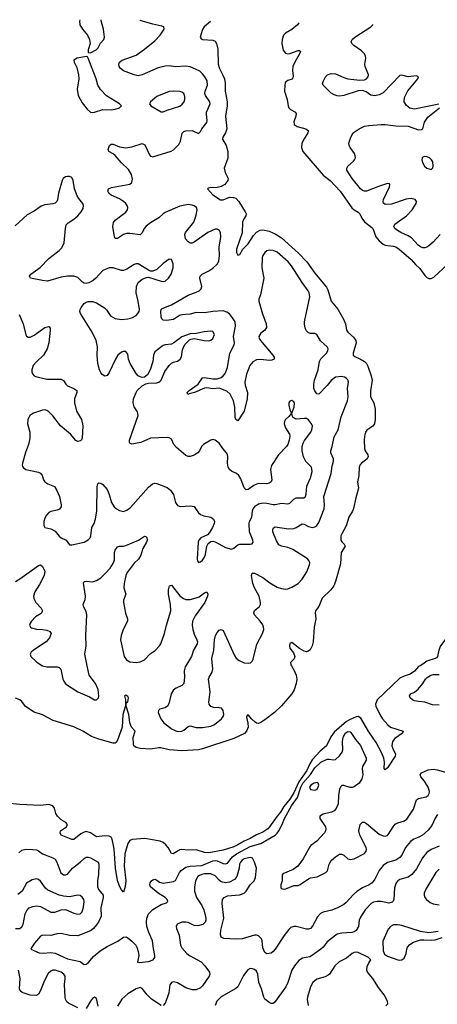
# Model space of a CAD drawing. Header units: inches. Extents: x 1308439 to 1441336, y 959892 to 1036309.
# Tile 46 of 167: x 1315369 to 1319391, y 1026740 to 1036220. Entities that reach past the tile are written whole.
import ezdxf

# ---------------------------------------------------------------- set-up
doc = ezdxf.new("R2010")
doc.units = ezdxf.units.IN
doc.header["$MEASUREMENT"] = 0
doc.layers.add('B3012', color=7, linetype='Continuous')
doc.layers.add('B3013', color=7, linetype='Continuous')

msp = doc.modelspace()

# ---------------------------------------------------------------- linework, layer by layer
at = {"layer": 'B3012', "color": 6}
for points, elevation in [([(1319224.1, 1030000), (1319208.5, 1029991.5), (1319170, 1029947.1), (1319130, 1029917.3), (1319070, 1029899.9), (1319030, 1029881.2), (1318811.1, 1029670), (1318796.6, 1029630), (1318797.9, 1029610), (1318835.7, 1029530), (1318861.7, 1029490), (1318914.1, 1029430), (1318939, 1029410), (1319060.7, 1029370), (1319054.3, 1029350), (1318980.4, 1029299.6), (1318958.3, 1029270), (1318952.9, 1029230), (1318961.6, 1029201.6), (1318987.8, 1029150), (1318983.4, 1029130), (1318910, 1029015.4), (1318890, 1028997.7), (1318877.7, 1029010), (1318883.3, 1029070), (1318874.9, 1029110), (1318857.8, 1029157.8), (1318801.9, 1029261.9), (1318730, 1029364.8), (1318654.9, 1029494.9), (1318630, 1029511.7), (1318610, 1029508), (1318550, 1029482.8), (1318517.6, 1029462.4), (1318398.5, 1029361.5), (1318366.2, 1029313.8), (1318324.5, 1029230), (1318263.1, 1029176.9), (1318186.9, 1029093.1), (1318163.6, 1029056.4), (1318134.7, 1028990), (1318058.4, 1028881.6), (1318010, 1028777.5), (1317970, 1028714.1), (1317914.2, 1028645.8), (1317879.4, 1028590), (1317847.1, 1028552.9), (1317776, 1028450), (1317757.9, 1028430), (1317710, 1028397.5), (1317648.2, 1028371.8), (1317590, 1028335.8), (1317530, 1028311), (1317470, 1028274.9), (1317430, 1028257.2), (1317330, 1028224.7), (1317190, 1028198.1), (1317150, 1028201.7), (1317070, 1028227.9), (1316990, 1028223), (1316930, 1028231.3), (1316910, 1028227.5), (1316848.6, 1028188.6), (1316830, 1028193.3), (1316798.6, 1028250), (1316777.1, 1028277.1), (1316750, 1028297.6), (1316721.5, 1028310), (1316575.7, 1028335.7), (1316453.5, 1028326.5), (1316430, 1028317.8), (1316410, 1028287.4), (1316382.6, 1028190), (1316376.4, 1028070), (1316391.9, 1027928.1), (1316385.9, 1027874.1), (1316370, 1027819.6), (1316350, 1027843.2), (1316330, 1027878.6), (1316310, 1027932.9), (1316292.5, 1028052.5), (1316278.3, 1028238.3), (1316259.7, 1028330), (1316248.7, 1028348.7), (1316230, 1028358.2), (1316190, 1028362.5), (1316110, 1028353), (1316050, 1028392), (1316010, 1028402.9), (1315990, 1028398.1), (1315958.8, 1028381.2), (1315890, 1028328.4), (1315870, 1028327.4), (1315850, 1028335.5), (1315769.6, 1028370), (1315760.5, 1028390), (1315763.4, 1028410), (1315819.8, 1028450), (1315829, 1028470), (1315812.9, 1028490), (1315770, 1028517.8), (1315731.8, 1028551.8), (1315717, 1028577), (1315703.7, 1028630), (1315687, 1028650), (1315650, 1028662.7), (1315570, 1028654.3), (1315370, 1028662.8), (1315210, 1028680.6)], 2500), ([(1317986, 1030000), (1318013.3, 1029953.3), (1318031.4, 1029910), (1318036.5, 1029870), (1318031.3, 1029830), (1318011.4, 1029768.6), (1317990, 1029727.9), (1317890, 1029614.5), (1317822.5, 1029550), (1317730, 1029479.4), (1317690, 1029452.7), (1317670, 1029444.9), (1317650, 1029447), (1317635.5, 1029455.5), (1317604.4, 1029484.4), (1317570, 1029526.4), (1317558.9, 1029521.1), (1317554.4, 1029505.6), (1317566.8, 1029446.8), (1317568.2, 1029410), (1317554.7, 1029370), (1317532.4, 1029347.6), (1317430, 1029297.9), (1317130, 1029198.6), (1317090, 1029190.7), (1316930, 1029179.7), (1316810, 1029189.4), (1316729, 1029209), (1316710, 1029210), (1316630, 1029197), (1316530, 1029203), (1316490, 1029212.3), (1316469, 1029229), (1316463.6, 1029243.6), (1316462.3, 1029310), (1316480.3, 1029370), (1316447.2, 1029410), (1316430.4, 1029450), (1316421.2, 1029530), (1316395, 1029610), (1316395.9, 1029644.1), (1316410, 1029651.8), (1316416.8, 1029690), (1316410, 1029702.3), (1316390, 1029717.8), (1316379.1, 1029710), (1316388, 1029670), (1316387, 1029613), (1316362.6, 1029530), (1316355.3, 1029410), (1316310, 1029283), (1316298.1, 1029261.9), (1316290, 1029253.9), (1316270, 1029253.1), (1316130, 1029293.3), (1316059.3, 1029319.3), (1315976.3, 1029370), (1315890, 1029412.5), (1315691.4, 1029471.4), (1315587.3, 1029527.3), (1315510, 1029552.3), (1315426.4, 1029606.4), (1315390, 1029656.8), (1315370, 1029672.7), (1315329.2, 1029689.2)], 2500), ([(1315589, 1030000), (1315590, 1029999.4), (1315630, 1029989.1), (1315730, 1029988.5), (1315750, 1029984.1), (1315766.2, 1029966.2), (1315785.1, 1029870), (1315793.1, 1029850), (1315810, 1029827.2), (1315928, 1029748), (1316041.1, 1029701.1), (1316090, 1029672.7), (1316110, 1029670.1), (1316128.1, 1029690), (1316132.2, 1029707.8), (1316125.2, 1029770), (1316099.1, 1029830), (1316039.6, 1029910), (1316019.9, 1030000)], 2600), ([(1316968, 1030000), (1316961.9, 1029990), (1316954.2, 1029950), (1316956.7, 1029890), (1316949, 1029830), (1316931.8, 1029808.2), (1316875.6, 1029784.4), (1316850, 1029766.6), (1316826.5, 1029730), (1316806.5, 1029633.5), (1316794.1, 1029610), (1316770, 1029594.6), (1316719.7, 1029580.3), (1316706.3, 1029570), (1316702.2, 1029550), (1316727.9, 1029490), (1316757.4, 1029450), (1316836.6, 1029390), (1316890, 1029365.8), (1316931.1, 1029368.9), (1316950, 1029379), (1316990, 1029414.8), (1317010, 1029420.2), (1317070, 1029406), (1317130, 1029405.6), (1317210, 1029419.1), (1317244.5, 1029435.5), (1317312.9, 1029490), (1317329.3, 1029510), (1317335.5, 1029530), (1317329.1, 1029570), (1317312.2, 1029590), (1317290, 1029595.2), (1317237.5, 1029597.5), (1317210, 1029607.3), (1317192.2, 1029630), (1317189.3, 1029649.3), (1317204.4, 1029750), (1317186.4, 1029870), (1317192.6, 1029890), (1317221.1, 1029938.9), (1317230, 1029970), (1317226.6, 1030000)], 2600), ([(1319410, 1029619.9), (1319343.6, 1029623.6), (1319270, 1029650.7), (1319210, 1029654.1), (1319170, 1029662.3), (1319151.3, 1029671.3), (1319130.7, 1029690), (1319122.5, 1029710), (1319134.6, 1029730), (1319170, 1029746.9), (1319205.2, 1029774.8), (1319252.5, 1029827.5), (1319277.4, 1029870), (1319292.7, 1029887.3), (1319327.9, 1029910), (1319350, 1029916.8), (1319410, 1029916.5)], 2600), ([(1315362.3, 1028197.7), (1315390, 1028223.9), (1315430, 1028232.4), (1315491.9, 1028231.9), (1315530, 1028226.5), (1315550, 1028217.1), (1315590, 1028187.6), (1315689.9, 1028150), (1315710, 1028137.1), (1315728.3, 1028108.3), (1315766.4, 1028006.4), (1315790, 1027987.1), (1315810, 1027986.4), (1315830, 1027994), (1315876.7, 1028050), (1315953.1, 1028110), (1315990, 1028145.6), (1316010, 1028156.1), (1316030, 1028157.4), (1316050, 1028151.9), (1316126.4, 1028110), (1316132.1, 1028090), (1316128, 1027990), (1316116.9, 1027930), (1316117.8, 1027870), (1316126.9, 1027846.9), (1316164.4, 1027804.4), (1316172.2, 1027790), (1316173.9, 1027770), (1316151.3, 1027670), (1316152.9, 1027590), (1316130, 1027537.4), (1316110, 1027506.1), (1316078.6, 1027470), (1316051.3, 1027448.7), (1315930, 1027400.2), (1315850, 1027404), (1315770, 1027420.7), (1315730, 1027417.3), (1315670, 1027401.5), (1315590, 1027407.2), (1315570, 1027396), (1315511.3, 1027330), (1315484.6, 1027290), (1315477.7, 1027270), (1315556.7, 1027236.7), (1315594, 1027234), (1315670, 1027238.8), (1315710, 1027233.4), (1315830, 1027179.2), (1315951.3, 1027151.3), (1315990, 1027122.6), (1316010, 1027125.2), (1316030, 1027140), (1316080.5, 1027199.5), (1316145.5, 1027254.5), (1316210, 1027296.3), (1316313.2, 1027346.8), (1316370, 1027385.8), (1316390, 1027388.5), (1316410, 1027379.6), (1316450, 1027348), (1316486.5, 1027310), (1316497.8, 1027290), (1316510, 1027250), (1316515.2, 1027210), (1316504.5, 1027144.5), (1316522.4, 1027142.4), (1316610, 1027153), (1316653.8, 1027170), (1316670.1, 1027189.9), (1316671.9, 1027210), (1316657.7, 1027277.7), (1316649.6, 1027350), (1316611.7, 1027431.7), (1316593.2, 1027490), (1316588.8, 1027530), (1316592, 1027570), (1316609.1, 1027610), (1316650, 1027653.8), (1316730, 1027701), (1316781.3, 1027718.7), (1316795.9, 1027730), (1316789.4, 1027750), (1316769.7, 1027770), (1316701.2, 1027810), (1316629.6, 1027870), (1316621.9, 1027890), (1316625.6, 1027910), (1316639.2, 1027930), (1316650, 1027939.4), (1316670, 1027944.7), (1316690, 1027935.5), (1316714.9, 1027914.9), (1316750, 1027905.6), (1316850, 1027921.5), (1316870, 1027933.5), (1316908.7, 1028010), (1316925, 1028030), (1316970, 1028060.5), (1317010, 1028068.8), (1317123.2, 1028076.8), (1317230, 1028122.2), (1317250, 1028125.7), (1317270, 1028122.6), (1317330, 1028097.3), (1317350, 1028094.2), (1317370, 1028099.4), (1317419.3, 1028160.7), (1317457.9, 1028190), (1317590, 1028258), (1317691.5, 1028290), (1317830, 1028368.5), (1317850, 1028388.1), (1317863.6, 1028410), (1317896.3, 1028470), (1317919.5, 1028530), (1317985.7, 1028650), (1318044.9, 1028730), (1318076.3, 1028830), (1318095.9, 1028870), (1318168.6, 1028951.4), (1318210, 1029015.9), (1318270, 1029072), (1318330, 1029100), (1318350, 1029101.9), (1318390, 1029094.6), (1318410, 1029098.5), (1318448.9, 1029131.1), (1318472.8, 1029167.2), (1318479.7, 1029190), (1318478.4, 1029270), (1318484.8, 1029310), (1318502.9, 1029350), (1318530, 1029366.6), (1318550, 1029364.1), (1318557, 1029357), (1318601.8, 1029290), (1318650, 1029232.7), (1318706.5, 1029110), (1318705.3, 1029090), (1318668.8, 1029030), (1318666, 1029010), (1318672.3, 1028950), (1318664.3, 1028910), (1318637.7, 1028870), (1318590, 1028834.5), (1318570, 1028828.4), (1318550, 1028828.9), (1318490, 1028847.7), (1318470, 1028846.3), (1318461.7, 1028838.3), (1318450, 1028812.1), (1318440.2, 1028750), (1318436.6, 1028670), (1318415.4, 1028624.6), (1318396.2, 1028603.8), (1318373.2, 1028590), (1318290.4, 1028569.6), (1318258.5, 1028550), (1318259.8, 1028530), (1318313.8, 1028450), (1318318.7, 1028430), (1318314.4, 1028410), (1318303.1, 1028390), (1318230, 1028311.5), (1318172.5, 1028270), (1318162.1, 1028257.9), (1318098.1, 1028141.9), (1318048.2, 1028071.8), (1318002.3, 1028037.7), (1317903.8, 1027996.2), (1317898.2, 1027981.8), (1317898.2, 1027930), (1317884.6, 1027890), (1317883.1, 1027863.1), (1317890, 1027855.1), (1317910, 1027847.9), (1317931.1, 1027851.1), (1318010, 1027883.2), (1318050, 1027885.1), (1318070, 1027893), (1318150, 1027948.3), (1318170, 1027956.5), (1318233.3, 1027966.7), (1318318.3, 1028010), (1318334.6, 1028025.4), (1318350.8, 1028090), (1318370, 1028124.6), (1318410, 1028161.2), (1318450, 1028184.9), (1318470, 1028185.7), (1318490, 1028176.8), (1318530, 1028141.8), (1318550, 1028133.3), (1318590, 1028141.9), (1318690, 1028192.3), (1318704.8, 1028215.2), (1318708.9, 1028230), (1318706.5, 1028250), (1318643.9, 1028370), (1318633.5, 1028410), (1318648, 1028470), (1318670, 1028494), (1318690, 1028493.6), (1318710, 1028479.6), (1318830, 1028378.8), (1318870, 1028361.8), (1318890, 1028360.5), (1318910, 1028366.9), (1318921.8, 1028378.2), (1318965.6, 1028450), (1318985.9, 1028474.1), (1319010, 1028487.4), (1319073.6, 1028506.4), (1319097.6, 1028522.4), (1319162.2, 1028617.8), (1319191.4, 1028708.6), (1319210, 1028720.3), (1319282.8, 1028737.3), (1319301.1, 1028750), (1319312.6, 1028770), (1319314.3, 1028790), (1319302.6, 1028830), (1319267.9, 1028887.9), (1319231.7, 1028930), (1319224, 1028950), (1319237.5, 1028970), (1319302.7, 1028997.3), (1319350, 1029004.7), (1319390, 1028998), (1319470, 1028975.1)], 2600), ([(1319391.4, 1028568.6), (1319368.5, 1028531.5), (1319337.2, 1028462.8), (1319303.8, 1028416.2), (1319248.5, 1028370), (1319213.6, 1028350), (1319164.1, 1028330), (1319133, 1028307), (1319085, 1028250), (1319050, 1028176.5), (1319030, 1028153.3), (1318990, 1028128.7), (1318910, 1028104.4), (1318870, 1028077.1), (1318831.3, 1028028.7), (1318790, 1027944.2), (1318763.3, 1027910), (1318732.8, 1027890), (1318670, 1027861.7), (1318615, 1027825), (1318582.5, 1027797.5), (1318510, 1027716.2), (1318490, 1027702.1), (1318430, 1027669), (1318374.2, 1027645.8), (1318292.7, 1027627.3), (1318266.6, 1027613.4), (1318237.8, 1027582.2), (1318190, 1027492), (1318169, 1027471), (1318150, 1027463.3), (1318130, 1027462.4), (1318030, 1027488.7), (1318010, 1027489.1), (1317981.4, 1027478.6), (1317960.6, 1027459.4), (1317917.2, 1027402.8), (1317830, 1027271), (1317810, 1027247.5), (1317790, 1027234.2), (1317750, 1027227.2), (1317730, 1027238.3), (1317710, 1027285), (1317704.7, 1027350), (1317697.8, 1027370), (1317670, 1027399.9), (1317650, 1027406.4), (1317630, 1027406.1), (1317510, 1027369.7), (1317450, 1027366.8), (1317333.6, 1027373.6), (1317310, 1027388.2), (1317303.3, 1027410), (1317306.2, 1027453.8), (1317335.7, 1027570), (1317318.1, 1027710), (1317323.4, 1027750), (1317338.8, 1027770), (1317370, 1027783.5), (1317484.7, 1027795.3), (1317530, 1027810.1), (1317550, 1027829.6), (1317588.8, 1027890), (1317627.7, 1027930), (1317639.6, 1027960.4), (1317648, 1028050), (1317630, 1028109.2), (1317610, 1028147), (1317592.8, 1028152.8), (1317571.1, 1028151.1), (1317530, 1028139.9), (1317510, 1028128.3), (1317494.3, 1028110), (1317486.9, 1028090), (1317483.4, 1028050), (1317460.1, 1027970), (1317437.3, 1027942.7), (1317390, 1027916.1), (1317350, 1027909.8), (1317310, 1027920), (1317290, 1027934), (1317250, 1027976.2), (1317210, 1027996.9), (1317150, 1027995.9), (1317122, 1027990), (1317100.2, 1027979.8), (1317084.1, 1027970), (1317061.7, 1027930), (1317052.7, 1027870), (1317052.4, 1027830), (1317071, 1027770), (1317122, 1027690), (1317141.8, 1027650), (1317161.8, 1027570), (1317162.1, 1027550), (1317155, 1027530), (1317131.5, 1027508.5), (1317085.5, 1027494.5), (1317050, 1027500.5), (1316990, 1027528.9), (1316970, 1027532.3), (1316929.8, 1027530.2), (1316886.9, 1027513.1), (1316874.9, 1027490), (1316877.8, 1027470), (1316904.6, 1027404.6), (1316918.5, 1027310), (1316930, 1027284.7), (1316979.9, 1027230), (1317004.6, 1027210), (1317117.4, 1027150), (1317152.1, 1027112.1), (1317195.4, 1027050), (1317198.7, 1027030), (1317192.6, 1027010), (1317130, 1026916.7), (1317110, 1026900.2), (1317070, 1026881.2), (1317030, 1026879), (1316970, 1026898.7), (1316890, 1026947.3), (1316850, 1026955.6), (1316830, 1026951.4), (1316813.5, 1026926.5), (1316803.8, 1026850), (1316790, 1026803.4), (1316770, 1026752.3), (1316750, 1026729)], 2700), ([(1319410, 1028262.8), (1319330, 1028229.3), (1319290, 1028202), (1319247.2, 1028150), (1319190, 1028045.4), (1319146.1, 1027990), (1319110, 1027964.7), (1319030, 1027941.5), (1319010.4, 1027929.6), (1318993.3, 1027910), (1318976.9, 1027863.1), (1318973.1, 1027750), (1318966.6, 1027733.4), (1318956.7, 1027723.3), (1318925.1, 1027714.9), (1318850, 1027728.9), (1318810, 1027730.6), (1318777.4, 1027722.6), (1318752.5, 1027710), (1318695.4, 1027650), (1318650, 1027579.2), (1318637.9, 1027550), (1318631.4, 1027488.6), (1318608.7, 1027450), (1318590, 1027437.9), (1318568.4, 1027431.6), (1318470, 1027426.5), (1318425.4, 1027414.6), (1318330, 1027342.1), (1318290.5, 1027290), (1318270, 1027270.6), (1318190, 1027212.5), (1318161.6, 1027198.4), (1318094, 1027186), (1318058.4, 1027161.6), (1318015.8, 1027110), (1317991.1, 1027068.9), (1317949.7, 1026950), (1317930.4, 1026910), (1317823.4, 1026756.6), (1317810, 1026747.4), (1317790, 1026747.7), (1317770, 1026756.5), (1317730.6, 1026790), (1317718.9, 1026810), (1317697, 1026890), (1317670.7, 1026950), (1317662.8, 1027030), (1317650, 1027057.8), (1317630, 1027074.1), (1317610, 1027082.5), (1317590, 1027084), (1317567.2, 1027072.8), (1317523.4, 1027016.6), (1317470, 1026909.1), (1317449, 1026891), (1317309.2, 1026810.8), (1317268.7, 1026770), (1317252.6, 1026730)], 2800), ([(1319410, 1028041.8), (1319377.4, 1028010), (1319278.6, 1027850), (1319263.4, 1027810), (1319262.7, 1027790), (1319270.1, 1027770), (1319287.4, 1027750), (1319321.2, 1027721.2), (1319350, 1027706.4), (1319410, 1027697.8)], 2900), ([(1315330, 1027469.4), (1315370, 1027471.2), (1315390, 1027485.7), (1315403.6, 1027510), (1315423, 1027610), (1315437.4, 1027642.6), (1315461.2, 1027670), (1315496.7, 1027683.3), (1315530, 1027687.7), (1315570, 1027680.8), (1315670, 1027626.4), (1315708, 1027628), (1315770, 1027650.3), (1315810, 1027653.7), (1315890, 1027618.3), (1315930, 1027609.1), (1315950, 1027611.5), (1315970.4, 1027629.6), (1315983.9, 1027676.1), (1315989.6, 1027730), (1315986.7, 1027750), (1315972.3, 1027772.3), (1315950, 1027788.1), (1315930, 1027791.5), (1315850, 1027774.5), (1315790, 1027781.9), (1315750, 1027792.3), (1315640, 1027840), (1315618.9, 1027858.9), (1315570, 1027925.3), (1315550, 1027942.6), (1315530, 1027947.8), (1315490, 1027937.9), (1315434.7, 1027905.3), (1315391.6, 1027830), (1315350, 1027797.8)], 2700), ([(1319399.6, 1027440.4), (1319310, 1027427.4), (1319230, 1027441), (1319050, 1027500.3), (1319010, 1027506.8), (1318970, 1027504.8), (1318939.6, 1027490), (1318916.2, 1027463.8), (1318867, 1027347), (1318870, 1027254), (1318882, 1027222), (1318910, 1027205.2), (1319010, 1027167.8), (1319030, 1027164.7), (1319050, 1027168.8), (1319070, 1027186), (1319089.9, 1027230), (1319096, 1027270), (1319103.9, 1027290), (1319125, 1027315), (1319162.2, 1027337.8), (1319230, 1027360.3), (1319262.2, 1027362.2), (1319330, 1027356.8), (1319370, 1027362), (1319435.7, 1027384.3)], 2900), ([(1318896, 1026724), (1318914.4, 1026745.6), (1318911.5, 1026770), (1318879.1, 1026830), (1318823.6, 1026903.6), (1318770, 1026987.4), (1318717.9, 1027050), (1318711.9, 1027070), (1318716.3, 1027103.7), (1318730, 1027139.3), (1318749.8, 1027170), (1318727.8, 1027190), (1318630, 1027239.3), (1318610, 1027243.4), (1318590, 1027240.1), (1318570, 1027229.9), (1318514.9, 1027185.1), (1318447, 1027150), (1318402.6, 1027110), (1318352.6, 1027030), (1318340.2, 1027019.8), (1318310, 1027003.3), (1318230, 1026982.8), (1318191.3, 1026948.7), (1318170.1, 1026910), (1318139.7, 1026810), (1318137.8, 1026790), (1318146.5, 1026730)], 2900), ([(1315930, 1026707.2), (1315838.3, 1026750), (1315823.2, 1026763.2), (1315810, 1026789.9), (1315806.7, 1026810), (1315799.8, 1026930), (1315808.5, 1026990), (1315805.6, 1027010), (1315794.3, 1027030), (1315770, 1027048.2), (1315710, 1027068), (1315690, 1027067.4), (1315670, 1027060.4), (1315643.7, 1027036.3), (1315609.7, 1026970), (1315570, 1026872.4), (1315550, 1026839.3), (1315530, 1026824.3), (1315470, 1026828.5), (1315394.7, 1026854.7), (1315375.1, 1026870), (1315368.2, 1026890), (1315373.9, 1026990), (1315356.7, 1027070)], 2700), ([(1316730, 1026728.6), (1316637.9, 1026790), (1316595.9, 1026830), (1316550, 1026893.5), (1316530, 1026902.3), (1316490, 1026888.4), (1316410, 1026841.8), (1316354.4, 1026790), (1316310, 1026723.3)], 2700), ([(1316123.7, 1026723.7), (1316110, 1026797.6), (1316090, 1026808.3), (1316070, 1026795.4), (1316050, 1026771.6), (1316010, 1026699.9)], 2700)]:
    msp.add_lwpolyline(points, dxfattribs=dict(at, elevation=elevation))
at = {"layer": 'B3012', "color": 6, "elevation": 2700}
msp.add_lwpolyline([(1318235.3, 1028875.3), (1318206.1, 1028870), (1318174.1, 1028850), (1318159.1, 1028830), (1318170, 1028808), (1318210, 1028802.6), (1318230, 1028808.8), (1318244.4, 1028830), (1318249.3, 1028850), (1318244.1, 1028870)], close=True, dxfattribs=at)
at = {"layer": 'B3013', "color": 6}
for points, elevation in [([(1315947.1, 1036219.6), (1315945.7, 1036205.7), (1315948.8, 1036170), (1315973.9, 1036130), (1316023, 1036070), (1316042, 1036030), (1316048.1, 1035990), (1316030.2, 1035930.2), (1316029.1, 1035909.1), (1316030, 1035904.7), (1316050, 1035901.3), (1316104.5, 1035930), (1316125.8, 1035950), (1316147.7, 1035992.3), (1316179.2, 1036030), (1316185.4, 1036050), (1316175.2, 1036130), (1316155.7, 1036195.7), (1316153.2, 1036216.7)], 2700), ([(1317226.6, 1030000), (1317218.7, 1030070), (1317239.3, 1030150), (1317244, 1030250), (1317253.8, 1030290), (1317270, 1030319.8), (1317290, 1030340.9), (1317310, 1030349), (1317330, 1030339.4), (1317437.5, 1030097.5), (1317452.5, 1030072.5), (1317481.6, 1030050), (1317530, 1030028.8), (1317570, 1030023.6), (1317591.3, 1030028.7), (1317610, 1030046.2), (1317617.8, 1030062.2), (1317652.2, 1030207.8), (1317706.7, 1030310), (1317719.3, 1030350), (1317718.2, 1030370), (1317710, 1030392.7), (1317684.5, 1030430), (1317630.5, 1030490), (1317624.1, 1030510), (1317629.8, 1030530.2), (1317676.8, 1030570), (1317687.1, 1030590), (1317689.3, 1030610), (1317674.7, 1030670), (1317630.6, 1030750), (1317615.3, 1030790), (1317600.2, 1030870), (1317607.6, 1030890), (1317630, 1030890.7), (1317710, 1030850.6), (1317777.9, 1030797.9), (1317850, 1030754.7), (1317890, 1030741.9), (1317930, 1030737.1), (1317950, 1030739.9), (1317990, 1030756.4), (1318050, 1030792.1), (1318090, 1030832.8), (1318135.7, 1030904.3), (1318161, 1030970), (1318163.3, 1030990), (1318154.4, 1031014.4), (1318140.1, 1031030), (1317998.7, 1031118.7), (1317950, 1031138.1), (1317891.6, 1031151.6), (1317865.2, 1031165.2), (1317841.6, 1031201.6), (1317807.7, 1031290), (1317806, 1031314), (1317811.9, 1031328.1), (1317830, 1031336.4), (1317958, 1031318), (1318010, 1031321.5), (1318033, 1031330), (1318090, 1031366.3), (1318110, 1031363.2), (1318150, 1031338.8), (1318190, 1031332.2), (1318210, 1031337.8), (1318229.5, 1031350.5), (1318250, 1031380.1), (1318299.8, 1031510), (1318305.7, 1031550), (1318298, 1031630), (1318368.8, 1031850), (1318378.3, 1031921.7), (1318390.4, 1031970), (1318390.4, 1031990.4), (1318364.4, 1032050), (1318364.1, 1032070), (1318379.1, 1032110), (1318397.6, 1032202.4), (1318437, 1032270), (1318463.5, 1032396.5), (1318524.3, 1032550), (1318531.1, 1032590), (1318526, 1032670), (1318536.4, 1032730), (1318530, 1032752.4), (1318513.5, 1032770), (1318497.5, 1032777.5), (1318464.2, 1032784.2), (1318410, 1032776.5), (1318370, 1032747.5), (1318330, 1032696.9), (1318250, 1032613.1), (1318230, 1032617.1), (1318210, 1032645), (1318201.7, 1032670), (1318200.5, 1032710), (1318208.9, 1032750), (1318241.9, 1032850), (1318256.9, 1032930), (1318270, 1032955.2), (1318325, 1033010), (1318337.6, 1033030), (1318341.1, 1033050), (1318331.1, 1033070), (1318267.3, 1033127.3), (1318230, 1033189), (1318210, 1033199.1), (1318170, 1033198.9), (1318150, 1033204.9), (1318130, 1033224.1), (1318118.1, 1033250), (1318111.6, 1033290), (1318113, 1033310), (1318163.4, 1033550), (1318157.5, 1033590), (1318147.7, 1033610), (1318090, 1033689.5), (1317986.3, 1033850), (1317953.5, 1033890), (1317850, 1033981.1), (1317810, 1033997.6), (1317770, 1033999.8), (1317750, 1033992.8), (1317730, 1033978.4), (1317710.1, 1033950), (1317703.1, 1033930), (1317700.3, 1033830), (1317718.6, 1033730), (1317686.6, 1033570), (1317673.3, 1033530), (1317672.9, 1033510), (1317707.9, 1033387.9), (1317742.2, 1033290), (1317744.2, 1033255.8), (1317730.6, 1033230), (1317690, 1033200.5), (1317672.9, 1033170), (1317675.3, 1033150), (1317687.7, 1033130), (1317808, 1032990), (1317819.6, 1032970), (1317819.8, 1032950), (1317798.3, 1032941.7), (1317770, 1032939.9), (1317690, 1032947.1), (1317650, 1032944.4), (1317614.5, 1032925.5), (1317586.4, 1032890), (1317552.6, 1032807.4), (1317537.7, 1032730), (1317540.7, 1032700.7), (1317561.5, 1032630), (1317558.5, 1032570), (1317529.7, 1032450.3), (1317470, 1032357.2), (1317450, 1032369.1), (1317443.4, 1032390), (1317442, 1032490), (1317428.6, 1032550), (1317395.9, 1032615.9), (1317364.6, 1032644.6), (1317290, 1032671.9), (1317230, 1032667.3), (1317170, 1032676.5), (1317147.9, 1032672.1), (1317051, 1032630), (1317002, 1032618), (1316989.4, 1032610), (1316983.5, 1032630), (1317001.1, 1032650), (1317088.8, 1032711.2), (1317130, 1032772.1), (1317150, 1032773.5), (1317230, 1032760.6), (1317270, 1032761.6), (1317310, 1032775.1), (1317330, 1032791.3), (1317346.9, 1032813.1), (1317370.1, 1032869.9), (1317394.3, 1033010), (1317434.2, 1033090), (1317436.2, 1033110), (1317429, 1033170), (1317448.7, 1033270), (1317444.3, 1033310), (1317419.7, 1033350), (1317388.2, 1033388.2), (1317365.3, 1033405.3), (1317330, 1033415.9), (1317229.9, 1033410.1), (1317150, 1033397.8), (1317070, 1033401.2), (1317010, 1033385.6), (1316930, 1033379.1), (1316908.6, 1033371.4), (1316850, 1033334.8), (1316782.2, 1033322.2), (1316750, 1033326.6), (1316738.3, 1033338.3), (1316730, 1033356.3), (1316726.8, 1033413.2), (1316731.5, 1033428.5), (1316742.2, 1033437.8), (1316830, 1033474.7), (1316990, 1033567.4), (1317070, 1033595.9), (1317096, 1033610), (1317117.5, 1033630), (1317123.4, 1033650), (1317105, 1033730), (1317108.4, 1033751.6), (1317125.8, 1033770), (1317190, 1033800.4), (1317230, 1033826.9), (1317270, 1033866), (1317285.8, 1033894.2), (1317294, 1033950), (1317288.5, 1034030), (1317305.4, 1034130), (1317302.7, 1034170), (1317290, 1034191.9), (1317270, 1034202.9), (1317250, 1034202.8), (1317179.7, 1034170), (1317050, 1034077.1), (1317030, 1034068.9), (1317010, 1034069.2), (1316990, 1034079.5), (1316966.5, 1034110), (1316959.2, 1034150), (1316964.4, 1034170), (1317044.6, 1034270), (1317070, 1034338.5), (1317077.5, 1034390), (1317070.8, 1034410), (1317050, 1034426.9), (1317030, 1034434.7), (1316990, 1034439.5), (1316910, 1034424.9), (1316770, 1034363), (1316749.7, 1034350), (1316709, 1034311), (1316630, 1034263.5), (1316587.7, 1034232.3), (1316567.6, 1034210), (1316550, 1034168.9), (1316530.4, 1034149.6), (1316430, 1034162.4), (1316398.6, 1034161.4), (1316368.9, 1034151.1), (1316310, 1034112.8), (1316290, 1034111.5), (1316281.6, 1034130), (1316265.7, 1034230), (1316272.3, 1034267.7), (1316289.9, 1034290), (1316390, 1034365.8), (1316405.9, 1034390), (1316409.6, 1034410), (1316404.5, 1034430), (1316391.5, 1034450), (1316370, 1034469.9), (1316330, 1034494.1), (1316249.9, 1034530), (1316228.4, 1034550), (1316218.6, 1034570), (1316223.2, 1034590), (1316254.5, 1034605.5), (1316430, 1034636.5), (1316448.9, 1034651.1), (1316456, 1034684), (1316445.4, 1034730), (1316416.5, 1034776.5), (1316350, 1034840.5), (1316290, 1034911.9), (1316270, 1034928.3), (1316229.2, 1034950), (1316219.9, 1034970), (1316234.1, 1035010), (1316250, 1035020.1), (1316270, 1035020.1), (1316330, 1034995), (1316390, 1034984.8), (1316450, 1034994.9), (1316550, 1035026.9), (1316573.5, 1035013.5), (1316618.5, 1034918.5), (1316630, 1034906.9), (1316650, 1034900.9), (1316827, 1034953), (1316850, 1034967.6), (1316902.8, 1035017.2), (1316917.5, 1035050), (1316932.6, 1035127.4), (1316950, 1035144.6), (1316970, 1035150.3), (1317030, 1035153.4), (1317090, 1035122.8), (1317110, 1035144.7), (1317124.1, 1035170), (1317170.6, 1035230), (1317174.6, 1035250), (1317166.8, 1035310), (1317168.7, 1035330), (1317203.7, 1035410), (1317201.6, 1035430), (1317157.5, 1035490), (1317152.1, 1035510), (1317154.2, 1035530), (1317178.1, 1035590), (1317174.1, 1035630), (1317153.4, 1035670), (1317130, 1035699.2), (1317102.5, 1035722.5), (1317063.7, 1035743.7), (1317010, 1035764.4), (1316970, 1035773.6), (1316870, 1035766.5), (1316810, 1035774.7), (1316770, 1035773), (1316704, 1035756), (1316550, 1035688.6), (1316510, 1035678.6), (1316472.6, 1035687.4), (1316367.9, 1035727.9), (1316341, 1035750), (1316328, 1035770), (1316324.4, 1035790), (1316331.2, 1035810), (1316354.9, 1035830), (1316490, 1035877.8), (1316570, 1035934.9), (1316670, 1036015.7), (1316721.8, 1036070), (1316760.6, 1036130), (1316757.7, 1036150), (1316738.8, 1036158.8), (1316650, 1036176.4), (1316530.4, 1036211.4)], 2600), ([(1317206.8, 1036201.8), (1317145.2, 1036150), (1317130, 1036125.2), (1317107.3, 1036050), (1317116.2, 1036036.2), (1317128.8, 1036028.8), (1317230, 1036022.7), (1317251.7, 1036011.7), (1317265.9, 1035990), (1317276.1, 1035936.1), (1317280.6, 1035790), (1317293, 1035750), (1317326.6, 1035686.6), (1317339.9, 1035650), (1317346.7, 1035610), (1317348.9, 1035530), (1317366.5, 1035430), (1317365.9, 1035390), (1317350.3, 1035290), (1317363, 1035170), (1317352.5, 1035130), (1317323.8, 1035090), (1317323.5, 1035070), (1317358.5, 1035010), (1317373.4, 1034950), (1317373, 1034887), (1317338.9, 1034790), (1317347.8, 1034750), (1317376.9, 1034690), (1317373.8, 1034670), (1317345.6, 1034634.4), (1317310, 1034612.8), (1317270, 1034604.2), (1317198.4, 1034601.6), (1317182.8, 1034597.2), (1317178.2, 1034590), (1317230, 1034534.2), (1317303.9, 1034483.9), (1317330, 1034486.2), (1317390, 1034510), (1317429.4, 1034509.4), (1317450, 1034500.8), (1317481, 1034470), (1317540.6, 1034370), (1317549.5, 1034350), (1317545.5, 1034330), (1317524.3, 1034295.7), (1317515, 1034270), (1317512, 1034168), (1317456.4, 1034010), (1317457.5, 1033977.5), (1317470, 1033951.5), (1317490, 1033958.7), (1317519.1, 1034010), (1317570, 1034060.8), (1317619.3, 1034140.7), (1317650, 1034173.9), (1317686, 1034194), (1317710, 1034197.8), (1317770, 1034184), (1317830, 1034157.7), (1317890, 1034120.3), (1318053.4, 1033973.4), (1318134.2, 1033890), (1318210, 1033777.9), (1318323.9, 1033643.9), (1318337.9, 1033617.9), (1318368.9, 1033510), (1318433, 1033433), (1318489.9, 1033330.1), (1318505.6, 1033290), (1318517.7, 1033230), (1318527.6, 1033210), (1318582.4, 1033162.4), (1318605.9, 1033130), (1318608.7, 1033108.7), (1318579, 1033010), (1318579.9, 1032990), (1318595.7, 1032975.7), (1318650, 1032951.9), (1318688.6, 1032928.6), (1318708.2, 1032908.2), (1318722.7, 1032882.7), (1318754.6, 1032790), (1318762, 1032750), (1318748, 1032648), (1318747.4, 1032590), (1318777.8, 1032530), (1318790.7, 1032470.7), (1318793.2, 1032370), (1318786.6, 1032330), (1318770, 1032306.5), (1318713.2, 1032266.8), (1318700.5, 1032250), (1318688.1, 1032210), (1318685.7, 1032170), (1318689.9, 1032090), (1318696.2, 1032070), (1318721, 1032030), (1318723.2, 1032010), (1318711.4, 1031990), (1318660.4, 1031950), (1318644.5, 1031930), (1318637.4, 1031910), (1318634.6, 1031830), (1318621.3, 1031770), (1318631.1, 1031710), (1318605, 1031615), (1318585.1, 1031514.9), (1318573.1, 1031486.9), (1318537.7, 1031430), (1318513.8, 1031346.2), (1318470, 1031271.3), (1318462.9, 1031250), (1318461.5, 1031210), (1318471.5, 1031191.5), (1318495.1, 1031170), (1318502.7, 1031150), (1318465.8, 1031090), (1318457.6, 1030982.4), (1318410.5, 1030810), (1318392.7, 1030770), (1318364.3, 1030730), (1318281.3, 1030650), (1318250, 1030570.7), (1318218.6, 1030530), (1318215.1, 1030510), (1318219.6, 1030450), (1318204.7, 1030370), (1318194.2, 1030230), (1318184.3, 1030190), (1318166.3, 1030153.7), (1318142.8, 1030137.2), (1318130, 1030134.6), (1318110, 1030139.7), (1318065, 1030165), (1317990, 1030223.6), (1317970, 1030214.9), (1317966.2, 1030190), (1317972, 1030170), (1318004.8, 1030124.8), (1318018.6, 1030090), (1318013.5, 1030066.5), (1317977.2, 1030030), (1317980.1, 1030010), (1317986, 1030000)], 2500), ([(1318057.2, 1036188.3), (1318042.8, 1036170), (1317990, 1036126.8), (1317929.5, 1036090.5), (1317910, 1036071.7), (1317895.6, 1036030), (1317893.4, 1035990), (1317907.6, 1035927.6), (1317930, 1035896.9), (1317950, 1035892.3), (1317970, 1035894.5), (1318050, 1035923.3), (1318062.2, 1035922.2), (1318071.9, 1035911.9), (1318064.4, 1035890), (1318017.3, 1035810), (1318000.4, 1035770), (1317994.8, 1035730), (1318002.7, 1035677.3), (1318000.7, 1035659.3), (1317993.6, 1035646.4), (1317950, 1035633.6), (1317926.6, 1035613.4), (1317921.2, 1035590), (1317919.8, 1035530), (1317943.3, 1035450), (1317952.9, 1035390), (1317961.5, 1035370), (1317975.3, 1035355.3), (1318024, 1035330), (1318032.5, 1035312.5), (1318029, 1035290), (1318010, 1035236.9), (1318012.5, 1035210), (1318041.2, 1035190), (1318125.7, 1035170), (1318151.2, 1035150), (1318144.7, 1035130), (1318108, 1035072), (1318087.6, 1035030), (1318082.7, 1034990), (1318095.2, 1034950), (1318290, 1034722.9), (1318358.5, 1034670), (1318453.6, 1034570), (1318567.9, 1034407.9), (1318590, 1034388.3), (1318630, 1034365.9), (1318644.3, 1034350), (1318663.9, 1034310), (1318690, 1034274.4), (1318760.4, 1034220.4), (1318770, 1034208.4), (1318799.5, 1034130), (1318830.7, 1034090), (1318870, 1034057.2), (1318890, 1034049.7), (1318970, 1034038.9), (1318991.5, 1034031.5), (1319023.9, 1034010), (1319140.1, 1033910), (1319181.7, 1033861.7), (1319223.1, 1033823.1), (1319270, 1033755.3), (1319290, 1033737.7), (1319310, 1033727.9), (1319330, 1033727.6), (1319358.6, 1033741.4), (1319490, 1033861.4)], 2500), ([(1319405.9, 1035405.9), (1319170, 1035359.1), (1319127.5, 1035367.5), (1319092.5, 1035392.5), (1319071.9, 1035430), (1319074.3, 1035470), (1319105.6, 1035534.4), (1319203, 1035650), (1319209.3, 1035670), (1319190, 1035679.1), (1319110, 1035670.7), (1319050, 1035684.6), (1319030, 1035680.9), (1318870, 1035514.2), (1318830, 1035494.9), (1318790, 1035487.5), (1318750, 1035492.6), (1318704.6, 1035524.6), (1318670, 1035537.4), (1318630, 1035533.2), (1318490, 1035488.7), (1318450, 1035484.6), (1318427.4, 1035487.4), (1318396.7, 1035496.7), (1318370, 1035512.1), (1318293, 1035590), (1318286.5, 1035610), (1318290, 1035624.5), (1318314.3, 1035670), (1318333, 1035690), (1318370, 1035703.2), (1318410, 1035698.4), (1318490, 1035663.1), (1318530, 1035651.5), (1318643.3, 1035636.7), (1318690, 1035641.1), (1318709.3, 1035650.7), (1318726.3, 1035670), (1318728.5, 1035690), (1318694.8, 1035770), (1318692, 1035790), (1318702.2, 1035850), (1318699.7, 1035870), (1318689.7, 1035890), (1318660.2, 1035920.2), (1318585.6, 1035970), (1318568.2, 1035990), (1318561.6, 1036010), (1318571.6, 1036030), (1318595, 1036050), (1318749.5, 1036150), (1318771.2, 1036170), (1318771, 1036174)], 2600), ([(1319418.7, 1034150), (1319350, 1034078.4), (1319310, 1034042.4), (1319290, 1034028.9), (1319270, 1034022.2), (1319250, 1034024), (1319230, 1034032.1), (1319206.2, 1034050), (1319140.7, 1034120.7), (1319110, 1034139.6), (1319038.5, 1034170), (1319007.2, 1034190), (1318981.6, 1034210), (1318970.5, 1034230), (1318982.3, 1034250), (1319092.4, 1034330), (1319149.7, 1034390), (1319186.8, 1034450), (1319189.7, 1034470), (1319176.2, 1034490), (1319137.4, 1034497.4), (1319090, 1034492.9), (1318950, 1034444.2), (1318890, 1034440.8), (1318872.7, 1034452.7), (1318868.2, 1034470), (1318871.4, 1034490), (1318931.7, 1034610), (1318934.1, 1034630), (1318930, 1034640.7), (1318910, 1034641.8), (1318825.3, 1034614.7), (1318710, 1034569.6), (1318690, 1034567.5), (1318670, 1034573.6), (1318650, 1034590.4), (1318570, 1034690), (1318520.1, 1034770), (1318518.3, 1034790), (1318528.3, 1034810), (1318583.4, 1034856.6), (1318594.6, 1034870), (1318602, 1034890), (1318601.1, 1034910), (1318593.9, 1034930), (1318551.7, 1034990), (1318541.8, 1035010), (1318539.2, 1035030), (1318557.2, 1035090), (1318579.4, 1035130), (1318637, 1035170), (1318690, 1035193.5), (1318730, 1035201.5), (1318850, 1035212), (1318890, 1035211.1), (1318990, 1035196.8), (1319110, 1035193), (1319210, 1035160.6), (1319238.8, 1035161.2), (1319251.1, 1035168.9), (1319267.8, 1035232.2), (1319297.9, 1035282.1), (1319412.4, 1035370)], 2600), ([(1315362.8, 1033382.8), (1315404.3, 1033290), (1315427, 1033187), (1315434.1, 1033174.1), (1315450, 1033161.9), (1315470, 1033162.9), (1315510, 1033183.5), (1315610, 1033254.7), (1315650, 1033266), (1315661.6, 1033250), (1315663.3, 1033230), (1315649.8, 1033110), (1315633.8, 1033050), (1315598.9, 1032990), (1315530, 1032925.1), (1315500.3, 1032890), (1315486.3, 1032850), (1315486.9, 1032830), (1315493.7, 1032810), (1315510, 1032792.1), (1315525, 1032785), (1315630, 1032759.1), (1315770, 1032758.3), (1315790, 1032747.2), (1315812, 1032710), (1315830, 1032693.9), (1315890.1, 1032670), (1315917.9, 1032650), (1315919.4, 1032630), (1315897.4, 1032570), (1315898.1, 1032530), (1315915.2, 1032450), (1315964.2, 1032370), (1315978.4, 1032310), (1315970.7, 1032190), (1315965.8, 1032174.2), (1315956.1, 1032163.9), (1315930, 1032160.2), (1315910, 1032169.9), (1315857.7, 1032230), (1315762.3, 1032310), (1315690, 1032405.2), (1315650, 1032443.5), (1315630, 1032456.2), (1315610, 1032462.1), (1315590, 1032460.9), (1315502.3, 1032430), (1315466.1, 1032410), (1315446.5, 1032370), (1315445.6, 1032330), (1315467.5, 1032250), (1315466.5, 1032186.5), (1315455.3, 1032130), (1315425.7, 1032054.3), (1315395.4, 1031950), (1315392.3, 1031930), (1315396.7, 1031916.7), (1315404.9, 1031904.9), (1315430, 1031888.4), (1315550, 1031861.9), (1315570, 1031853.2), (1315584.7, 1031830), (1315598.5, 1031790), (1315612.3, 1031770), (1315639.8, 1031750), (1315690, 1031732.9), (1315704, 1031724), (1315727.3, 1031687.3), (1315751.8, 1031630), (1315769.8, 1031550), (1315768, 1031530), (1315751.5, 1031508.5), (1315730, 1031497.5), (1315670, 1031486.1), (1315650, 1031474.9), (1315626.7, 1031450), (1315610, 1031420.6), (1315600.6, 1031390), (1315601, 1031350), (1315611, 1031331), (1315670, 1031317.7), (1315710, 1031296.4), (1315750, 1031247.4), (1315770, 1031232.8), (1315818.2, 1031210), (1315850, 1031164.7), (1315870, 1031164.2), (1315990, 1031188.8), (1316028.1, 1031211.9), (1316047.7, 1031232.3), (1316055, 1031250), (1316065.2, 1031330), (1316086.1, 1031370), (1316099.1, 1031410), (1316111.4, 1031490), (1316115.5, 1031724.5), (1316122, 1031750), (1316130, 1031762), (1316150, 1031759), (1316170, 1031743.2), (1316210, 1031696.3), (1316232.4, 1031650), (1316254, 1031570), (1316277.6, 1031530), (1316302.1, 1031510), (1316330, 1031495.5), (1316370, 1031486.3), (1316402.4, 1031497.6), (1316436.5, 1031523.5), (1316610, 1031719.3), (1316648, 1031752), (1316670, 1031758.7), (1316690, 1031755.8), (1316790, 1031714.7), (1316821.6, 1031690), (1316851.5, 1031650), (1316870.5, 1031570), (1316890, 1031542.5), (1316913, 1031533), (1317010, 1031540.6), (1317050, 1031533.3), (1317090, 1031471.1), (1317110, 1031455.8), (1317143.6, 1031443.6), (1317210, 1031429.4), (1317236.3, 1031410), (1317243.9, 1031390), (1317242.1, 1031370), (1317225.7, 1031330), (1317197.6, 1031282.4), (1317178.3, 1031261.7), (1317112.7, 1031230), (1317093.6, 1031210), (1317087, 1031190), (1317078.7, 1031030), (1317080.4, 1031010), (1317090, 1030993.4), (1317110, 1030999.6), (1317130, 1031016.1), (1317150, 1031044.8), (1317159.2, 1031070), (1317171.8, 1031150), (1317184.4, 1031175.6), (1317210, 1031195.9), (1317230, 1031198.2), (1317250, 1031192.6), (1317350, 1031138.7), (1317410, 1031123.2), (1317430, 1031130.9), (1317470, 1031163.2), (1317490, 1031169.8), (1317590, 1031168.8), (1317606.4, 1031173.6), (1317618.4, 1031190), (1317614.8, 1031210), (1317582, 1031290), (1317577.7, 1031370), (1317583.3, 1031390), (1317605.8, 1031430), (1317610.2, 1031490), (1317616.1, 1031510), (1317640.5, 1031539.5), (1317670, 1031558.5), (1317710, 1031568.4), (1317750, 1031566.6), (1317810, 1031550.7), (1317830, 1031551.1), (1317890, 1031566.5), (1317950, 1031558.7), (1317970, 1031565), (1318010, 1031603.9), (1318030, 1031614.8), (1318104.1, 1031615.9), (1318121.2, 1031630), (1318128.3, 1031651.7), (1318133, 1031730), (1318169.1, 1031810), (1318186.7, 1031870), (1318178.1, 1031910), (1318125.8, 1031965.8), (1318102.3, 1032010), (1318090.4, 1032070), (1318089.9, 1032110), (1318098.6, 1032141.4), (1318112.2, 1032167.8), (1318171.9, 1032248.1), (1318183.2, 1032270), (1318187.4, 1032307.4), (1318179.3, 1032330), (1318150, 1032367.8), (1318130, 1032379.3), (1318110, 1032381), (1318032.5, 1032372.5), (1318003.1, 1032390), (1317991.8, 1032410), (1317990.8, 1032430), (1318013.1, 1032490), (1318014.9, 1032530), (1318010, 1032540.4), (1317990, 1032554.8), (1317970, 1032545.4), (1317962, 1032530), (1317960.1, 1032510), (1317970, 1032462.8), (1317986, 1032430), (1317961.4, 1032398.6), (1317930, 1032369.8), (1317917.8, 1032350), (1317915.5, 1032330), (1317929, 1032290), (1317968.2, 1032230), (1317970.6, 1032210), (1317964.3, 1032170), (1317950.6, 1032130), (1317938.3, 1032110), (1317861.5, 1032030), (1317793.3, 1031926.7), (1317783.8, 1031890), (1317795.7, 1031790), (1317790.1, 1031770), (1317770, 1031756.2), (1317750, 1031751.5), (1317673, 1031753), (1317650, 1031749), (1317623.6, 1031736.4), (1317570, 1031696.1), (1317550, 1031694.6), (1317530, 1031712.5), (1317498.2, 1031798.2), (1317479.3, 1031830), (1317455.6, 1031850), (1317410, 1031873.3), (1317388.2, 1031890), (1317378.1, 1031910), (1317371.2, 1031950), (1317374.6, 1032010), (1317370, 1032034.6), (1317361.8, 1032050), (1317324.2, 1032090), (1317290, 1032141.2), (1317250, 1032171.7), (1317230, 1032176.8), (1317210, 1032173.1), (1317139.8, 1032130), (1317120.7, 1032110), (1317100.4, 1032070), (1317083.4, 1032050), (1317050, 1032027.8), (1317010, 1032013.1), (1316990, 1032014.1), (1316970, 1032023.2), (1316879.4, 1032099.4), (1316854.2, 1032130), (1316830, 1032180.6), (1316810, 1032194.9), (1316790, 1032198.7), (1316630, 1032192), (1316534.6, 1032150), (1316450, 1032133), (1316430, 1032141.1), (1316425.9, 1032150), (1316427.6, 1032170), (1316510.8, 1032410), (1316504.9, 1032444.9), (1316472.3, 1032492.3), (1316463.2, 1032530), (1316466.4, 1032570), (1316489.5, 1032630), (1316501.6, 1032650), (1316550, 1032695.1), (1316585, 1032715), (1316610, 1032721.4), (1316690, 1032722.8), (1316710, 1032728.6), (1316721.7, 1032738.3), (1316731.2, 1032750), (1316767.1, 1032832.9), (1316808.2, 1032891.8), (1316830, 1032912.1), (1316850, 1032922.2), (1316890, 1032932.8), (1316913.9, 1032950), (1316925.8, 1032974.2), (1316937.5, 1033042.5), (1316948.2, 1033071.8), (1316963.5, 1033096.5), (1317004.1, 1033135.9), (1317016.3, 1033143.7), (1317050, 1033151.6), (1317146.4, 1033130), (1317190, 1033126.4), (1317210, 1033132.7), (1317230, 1033149.7), (1317245.8, 1033190), (1317230, 1033216.7), (1317210, 1033221.8), (1317145, 1033215), (1317070, 1033198.7), (1317010, 1033195.8), (1316930, 1033165.3), (1316852.1, 1033107.9), (1316830, 1033096.6), (1316770, 1033089.9), (1316750, 1033081.9), (1316670, 1033020.6), (1316657.8, 1032990), (1316652.5, 1032927.5), (1316626.1, 1032850), (1316599, 1032801), (1316570, 1032778.1), (1316550, 1032775.9), (1316530, 1032780.4), (1316510, 1032792.2), (1316490, 1032811.9), (1316432.2, 1032910), (1316417.3, 1032950), (1316410, 1032999.7), (1316390, 1033024.3), (1316370, 1033024.4), (1316350, 1033017.3), (1316315.6, 1032990), (1316291.8, 1032950), (1316230, 1032822.1), (1316210, 1032793.9), (1316190, 1032787.6), (1316163.8, 1032803.8), (1316150, 1032821.7), (1316137.2, 1032850), (1316121.1, 1032910), (1316114.7, 1032990), (1316118.1, 1033070), (1316106.7, 1033130), (1316065.9, 1033210), (1315954.4, 1033390), (1315949.4, 1033410.6), (1315951.6, 1033430), (1315961.2, 1033450), (1315990, 1033485.8), (1316010, 1033500.1), (1316030, 1033507.3), (1316070, 1033507.6), (1316110, 1033493.4), (1316185.9, 1033445.9), (1316206.4, 1033426.4), (1316244.8, 1033370), (1316290, 1033341.3), (1316350, 1033332.1), (1316410, 1033338.5), (1316450, 1033348.1), (1316490, 1033371.9), (1316508.4, 1033390), (1316519.8, 1033410), (1316521.8, 1033430), (1316509.2, 1033510), (1316489.5, 1033590), (1316493.4, 1033650), (1316511.6, 1033688.4), (1316550, 1033721.5), (1316590, 1033738.5), (1316610, 1033739.9), (1316730, 1033702), (1316750, 1033699.2), (1316770, 1033703), (1316803.7, 1033730), (1316827.1, 1033770), (1316846.3, 1033830), (1316847.8, 1033870), (1316830, 1033909.8), (1316810, 1033913), (1316750, 1033872.8), (1316690, 1033816), (1316650, 1033799.5), (1316630, 1033799.7), (1316610, 1033807.7), (1316510, 1033868.9), (1316490, 1033869.9), (1316470, 1033863.1), (1316401.6, 1033818.4), (1316370, 1033805.5), (1316350, 1033805.4), (1316270, 1033830.2), (1316229.8, 1033830.2), (1316170, 1033803.4), (1316101.8, 1033730), (1316075.8, 1033710), (1316034.1, 1033685.9), (1316010, 1033679.3), (1315990, 1033682.3), (1315973, 1033693), (1315930, 1033736.2), (1315890, 1033750.2), (1315831, 1033749), (1315770, 1033740.8), (1315636.2, 1033703.8), (1315587.3, 1033707.3), (1315472.1, 1033730), (1315463.9, 1033750), (1315477.4, 1033770), (1315567.2, 1033832.8), (1315650, 1033921.8), (1315750, 1033996.1), (1315776, 1034024), (1315797.9, 1034070), (1315809.1, 1034210.9), (1315816.6, 1034243.4), (1315834.5, 1034265.5), (1315890, 1034299.9), (1315928.3, 1034330), (1315961.7, 1034370), (1315979.1, 1034400.9), (1315984.2, 1034430), (1315977.4, 1034450), (1315937.9, 1034497.9), (1315924, 1034524), (1315897.2, 1034590), (1315883.8, 1034670), (1315870, 1034700.4), (1315850, 1034709.8), (1315830, 1034710.7), (1315810, 1034705.6), (1315787.6, 1034690), (1315777.8, 1034670), (1315742.2, 1034550), (1315733.5, 1034486.5), (1315726, 1034470), (1315710, 1034454.6), (1315690, 1034445.6), (1315610, 1034436.9), (1315575.9, 1034424.1), (1315510, 1034375.4), (1315440.1, 1034339.9), (1315325, 1034235)], 2700), ([(1316019.9, 1030000), (1315995.8, 1030110), (1316009, 1030191), (1316006, 1030290), (1316015.5, 1030490), (1316010, 1030522.3), (1315983.9, 1030570), (1315981.5, 1030590), (1316000.9, 1030639.1), (1316004.5, 1030670), (1315984.6, 1030795.4), (1315990, 1030810.7), (1316010, 1030813.3), (1316070, 1030807.3), (1316110, 1030819.9), (1316150, 1030845.8), (1316196.5, 1030890), (1316239.2, 1030940.8), (1316272.1, 1030990), (1316280.6, 1031019.4), (1316282.9, 1031090), (1316290, 1031113.7), (1316310, 1031143.7), (1316329.4, 1031150.6), (1316370, 1031151.4), (1316390, 1031156.9), (1316512.7, 1031207.3), (1316570, 1031246.5), (1316583.6, 1031243.6), (1316593.2, 1031233.2), (1316595.9, 1031210), (1316589.6, 1031190), (1316554.9, 1031130), (1316535.8, 1031064.2), (1316512.9, 1031027.1), (1316470, 1030988.7), (1316402.7, 1030897.3), (1316391.1, 1030870), (1316375.9, 1030790), (1316373.4, 1030750), (1316390.9, 1030690), (1316368.2, 1030630), (1316367.7, 1030610), (1316387.4, 1030507.4), (1316408.2, 1030450), (1316407.9, 1030430), (1316364.6, 1030350), (1316346, 1030290), (1316339.8, 1030250), (1316375.5, 1030090), (1316397, 1030057), (1316430, 1030037.2), (1316490, 1030032.1), (1316530, 1030035.9), (1316570, 1030056.8), (1316624.9, 1030115.1), (1316674.3, 1030145.7), (1316715, 1030190), (1316727.9, 1030212.1), (1316765.2, 1030310), (1316781.4, 1030390), (1316823.1, 1030530), (1316822.2, 1030590), (1316801.8, 1030690), (1316802.6, 1030730), (1316810.5, 1030769.5), (1316830, 1030774.7), (1316910, 1030673.8), (1316945.6, 1030645.6), (1316970, 1030636.9), (1317010, 1030638.9), (1317070, 1030652.9), (1317095.9, 1030664.1), (1317150, 1030701.9), (1317171.3, 1030711.3), (1317179.3, 1030690), (1317176.5, 1030670), (1317153.4, 1030610), (1317058.2, 1030481.8), (1317033.1, 1030430), (1317028.5, 1030390), (1317035.1, 1030350), (1317050, 1030302.7), (1317076.5, 1030250), (1317081.2, 1030230), (1317078, 1030210), (1317044, 1030150), (1317023, 1030090), (1316968, 1030000)], 2600), ([(1315327.7, 1030812.3), (1315370, 1030837), (1315550, 1030965.3), (1315570, 1030971), (1315590, 1030954.2), (1315610, 1030910), (1315605.9, 1030870), (1315559.3, 1030780.7), (1315515.4, 1030710), (1315503.5, 1030670), (1315506.6, 1030646.6), (1315523.7, 1030610), (1315575.1, 1030555.1), (1315587.5, 1030530), (1315575.7, 1030504.3), (1315522, 1030470), (1315483.4, 1030430), (1315468.7, 1030410), (1315462.5, 1030390), (1315472, 1030370), (1315484.2, 1030364.2), (1315531, 1030351), (1315590, 1030348.8), (1315630, 1030342), (1315660.1, 1030330), (1315671.9, 1030310), (1315656, 1030270), (1315625.7, 1030230), (1315502.4, 1030150), (1315478.4, 1030130), (1315468.6, 1030110), (1315476.3, 1030090), (1315533.4, 1030033.4), (1315589, 1030000)], 2600), ([(1320000, 1030313.7), (1319996.9, 1030316.9), (1319992.5, 1030330), (1319989.4, 1030370), (1319983.9, 1030383.9), (1319966.3, 1030406.3), (1319810, 1030526.5), (1319750, 1030584.3), (1319730, 1030592.4), (1319710, 1030588.3), (1319687.8, 1030572.2), (1319639.2, 1030510), (1319550, 1030350.1), (1319509.7, 1030310.3), (1319421.5, 1030190), (1319405, 1030150), (1319393.6, 1030090), (1319382.9, 1030077.1), (1319370, 1030068.2), (1319290, 1030043.2), (1319250, 1030014.2), (1319224.1, 1030000)], 2500)]:
    msp.add_lwpolyline(points, dxfattribs=dict(at, elevation=elevation))
at = {"layer": 'B3013', "color": 6, "elevation": 2700}
for points in [[(1316010, 1035866), (1315922.8, 1035850), (1315890.4, 1035830), (1315894.9, 1035810), (1315920, 1035760), (1315936.6, 1035690), (1315938.5, 1035650), (1315923.7, 1035550), (1315933.3, 1035490), (1315970, 1035420.2), (1316017.6, 1035357.6), (1316050.8, 1035330.8), (1316070, 1035325.9), (1316090, 1035329.1), (1316170, 1035354.2), (1316250, 1035353.4), (1316290, 1035357.9), (1316331.6, 1035370), (1316348, 1035390), (1316331.1, 1035410), (1316205.7, 1035485.7), (1316147.1, 1035547.1), (1316123, 1035590), (1316107.1, 1035650), (1316030, 1035849.6), (1316021.2, 1035861.2)], [(1316847.4, 1035532.6), (1316810, 1035529.2), (1316690, 1035481.5), (1316628.8, 1035430), (1316618.2, 1035410), (1316633.5, 1035390), (1316730, 1035332.5), (1316750, 1035331.5), (1316790, 1035347.8), (1316910, 1035388.3), (1316935, 1035405), (1316951.9, 1035428.1), (1316960, 1035450), (1316960.9, 1035480.9), (1316949.7, 1035509.7), (1316930, 1035522.9), (1316910, 1035528.1)], [(1319270, 1034903.7), (1319250, 1034897.3), (1319244.3, 1034890), (1319242.5, 1034870), (1319250, 1034839.6), (1319267.1, 1034810), (1319290, 1034790.7), (1319330, 1034776.5), (1319347.9, 1034792.1), (1319352.1, 1034810), (1319346.8, 1034850), (1319335.8, 1034870), (1319314.4, 1034890), (1319290, 1034900.6)]]:
    msp.add_lwpolyline(points, close=True, dxfattribs=at)

doc.saveas('drawing.dxf')
